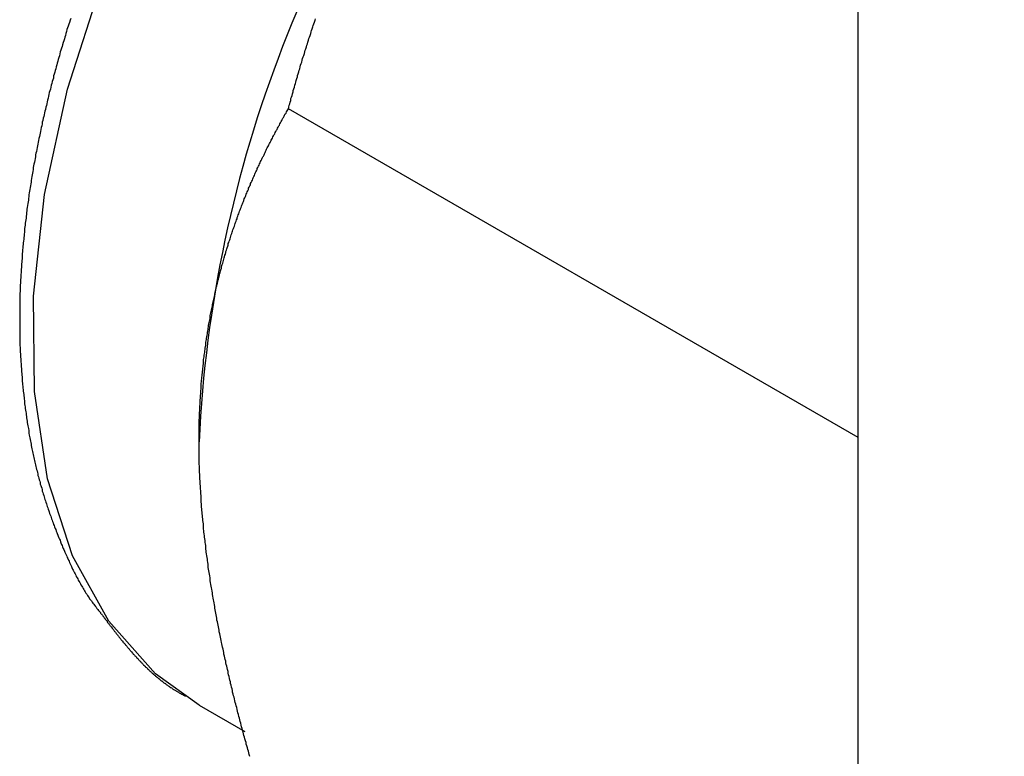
# Model space of a CAD drawing. Extents: x 7.6 to 27.1, y 2.7 to 20.5.
# Tile 107 of 136: x 22.705 to 23.044, y 16.338 to 16.592. Entities that reach past the tile are written whole.
import ezdxf

# ---------------------------------------------------------------- set-up
doc = ezdxf.new("R2010")
doc.units = 0
doc.layers.get('0').update_dxf_attribs({"linetype": 'CONTINUOUS'})

msp = doc.modelspace()

# ---------------------------------------------------------------- linework, layer by layer
at = {"color": 7, "linetype": 'CONTINUOUS'}
for p, q in [((22.99369, 15.32025), (22.99369, 16.74021)), ((22.99369, 16.44792), (22.7973, 16.56129)), ((22.76656, 16.35564), (22.78233, 16.34654))]:
    msp.add_line(p, q, dxfattribs=at)
at = {"color": 8, "linetype": 'CONTINUOUS', "flags": 128}
msp.add_lwpolyline([(22.73537, 16.38457), (22.72289, 16.40715), (22.71431, 16.43375), (22.70979, 16.46381), (22.70944, 16.49669), (22.71327, 16.53168), (22.72119, 16.56805), (22.73303, 16.605), (22.74854, 16.64177), (22.7674, 16.67756), (22.78919, 16.71161), (22.81346, 16.74319), (22.83969, 16.77164), (22.86731, 16.79634), (22.89575, 16.81678), (22.92439, 16.8325), (22.95262, 16.84319), (22.97984, 16.84861), (23.00547, 16.84864), (23.02897, 16.84328), (23.04404, 16.8363)], dxfattribs=at)
at = {"color": 7, "linetype": 'CONTINUOUS', "flags": 128}
msp.add_lwpolyline([(22.76656, 16.35564), (22.75146, 16.3665), (22.73537, 16.38457)], dxfattribs=at)
at = {"color": 7}
for points in [[(22.7223, 16.5924, 0), (22.7221, 16.5918, 0), (22.7219, 16.5911, 0), (22.7216, 16.5905, 0), (22.7214, 16.5898, 0), (22.7212, 16.5892, 0), (22.721, 16.5886, 0), (22.7208, 16.5879, 0), (22.7206, 16.5873, 0), (22.7205, 16.5866, 0), (22.7203, 16.586, 0), (22.7201, 16.5854, 0), (22.7199, 16.5847, 0), (22.7197, 16.5841, 0), (22.7195, 16.5834, 0), (22.7193, 16.5828, 0), (22.7191, 16.5822, 0), (22.7189, 16.5815, 0), (22.7187, 16.5809, 0), (22.7185, 16.5802, 0), (22.7184, 16.5796, 0), (22.7182, 16.579, 0), (22.718, 16.5783, 0), (22.7178, 16.5777, 0), (22.7176, 16.577, 0), (22.7175, 16.5764, 0), (22.7173, 16.5758, 0), (22.7171, 16.5751, 0), (22.7169, 16.5745, 0), (22.7168, 16.5739, 0), (22.7166, 16.5732, 0), (22.7164, 16.5726, 0), (22.7163, 16.5719, 0), (22.7161, 16.5713, 0), (22.7159, 16.5707, 0), (22.7158, 16.57, 0), (22.7156, 16.5694, 0), (22.7154, 16.5688, 0), (22.7153, 16.5681, 0), (22.7151, 16.5675, 0), (22.7149, 16.5669, 0), (22.7148, 16.5662, 0), (22.7146, 16.5656, 0), (22.7145, 16.5649, 0), (22.7143, 16.5643, 0), (22.7142, 16.5637, 0), (22.714, 16.563, 0), (22.7139, 16.5624, 0), (22.7137, 16.5618, 0), (22.7136, 16.5611, 0), (22.7134, 16.5605, 0), (22.7133, 16.5599, 0), (22.7131, 16.5592, 0), (22.713, 16.5586, 0), (22.7128, 16.558, 0), (22.7127, 16.5573, 0), (22.7125, 16.5567, 0), (22.7124, 16.5561, 0), (22.7123, 16.5554, 0), (22.7121, 16.5548, 0), (22.712, 16.5542, 0), (22.7119, 16.5535, 0), (22.7117, 16.5529, 0), (22.7116, 16.5523, 0), (22.7115, 16.5517, 0), (22.7113, 16.551, 0), (22.7112, 16.5504, 0), (22.7111, 16.5498, 0), (22.7109, 16.5491, 0), (22.7108, 16.5485, 0), (22.7107, 16.5479, 0), (22.7106, 16.5472, 0), (22.7105, 16.5466, 0), (22.7103, 16.546, 0), (22.7102, 16.5454, 0), (22.7101, 16.5447, 0), (22.71, 16.5441, 0), (22.7099, 16.5435, 0), (22.7098, 16.5429, 0), (22.7096, 16.5422, 0), (22.7095, 16.5416, 0), (22.7094, 16.541, 0), (22.7093, 16.5404, 0), (22.7092, 16.5397, 0), (22.7091, 16.5391, 0), (22.709, 16.5385, 0), (22.7089, 16.5379, 0), (22.7088, 16.5372, 0), (22.7087, 16.5366, 0), (22.7086, 16.536, 0), (22.7085, 16.5354, 0), (22.7084, 16.5347, 0), (22.7083, 16.5341, 0), (22.7082, 16.5335, 0), (22.7081, 16.5329, 0), (22.708, 16.5323, 0), (22.7079, 16.5316, 0), (22.7078, 16.531, 0), (22.7077, 16.5304, 0), (22.7077, 16.5298, 0), (22.7076, 16.5292, 0), (22.7075, 16.5286, 0), (22.7074, 16.5279, 0), (22.7073, 16.5273, 0), (22.7072, 16.5267, 0), (22.7072, 16.5261, 0), (22.7071, 16.5255, 0), (22.707, 16.5249, 0), (22.7069, 16.5242, 0), (22.7069, 16.5236, 0), (22.7068, 16.523, 0), (22.7067, 16.5224, 0), (22.7066, 16.5218, 0), (22.7066, 16.5212, 0), (22.7065, 16.5206, 0), (22.7064, 16.52, 0), (22.7064, 16.5193, 0), (22.7063, 16.5187, 0), (22.7062, 16.5181, 0), (22.7062, 16.5175, 0), (22.7061, 16.5169, 0), (22.7061, 16.5163, 0), (22.706, 16.5157, 0), (22.7059, 16.5151, 0), (22.7059, 16.5145, 0), (22.7058, 16.5139, 0), (22.7058, 16.5133, 0), (22.7057, 16.5127, 0), (22.7057, 16.512, 0), (22.7056, 16.5114, 0), (22.7056, 16.5108, 0), (22.7055, 16.5102, 0), (22.7055, 16.5096, 0), (22.7054, 16.509, 0), (22.7054, 16.5084, 0), (22.7053, 16.5078, 0), (22.7053, 16.5072, 0), (22.7053, 16.5066, 0), (22.7052, 16.506, 0), (22.7052, 16.5054, 0), (22.7052, 16.5048, 0), (22.7051, 16.5042, 0), (22.7051, 16.5036, 0), (22.7051, 16.503, 0), (22.705, 16.5024, 0), (22.705, 16.5018, 0), (22.705, 16.5012, 0), (22.7049, 16.5006, 0), (22.7049, 16.5001, 0), (22.7049, 16.4995, 0), (22.7049, 16.4989, 0), (22.7049, 16.4983, 0), (22.7048, 16.4977, 0), (22.7048, 16.4971, 0), (22.7048, 16.4965, 0), (22.7048, 16.4959, 0), (22.7048, 16.4953, 0), (22.7048, 16.4947, 0), (22.7047, 16.4941, 0), (22.7047, 16.4936, 0), (22.7047, 16.493, 0), (22.7047, 16.4924, 0), (22.7047, 16.4918, 0), (22.7047, 16.4912, 0), (22.7047, 16.4906, 0), (22.7047, 16.49, 0), (22.7047, 16.4895, 0), (22.7047, 16.4889, 0), (22.7047, 16.4883, 0), (22.7047, 16.4877, 0), (22.7047, 16.4871, 0), (22.7047, 16.4866, 0), (22.7047, 16.486, 0), (22.7047, 16.4854, 0), (22.7047, 16.4848, 0), (22.7047, 16.4842, 0), (22.7047, 16.4837, 0), (22.7047, 16.4831, 0), (22.7048, 16.4825, 0), (22.7048, 16.4819, 0), (22.7048, 16.4814, 0), (22.7048, 16.4808, 0), (22.7048, 16.4802, 0), (22.7048, 16.4796, 0), (22.7049, 16.4791, 0), (22.7049, 16.4785, 0), (22.7049, 16.4779, 0), (22.7049, 16.4774, 0), (22.705, 16.4768, 0), (22.705, 16.4762, 0), (22.705, 16.4757, 0), (22.7051, 16.4751, 0), (22.7051, 16.4745, 0), (22.7051, 16.474, 0), (22.7052, 16.4734, 0), (22.7052, 16.4728, 0), (22.7052, 16.4723, 0), (22.7053, 16.4717, 0), (22.7053, 16.4712, 0), (22.7053, 16.4706, 0), (22.7054, 16.47, 0), (22.7054, 16.4695, 0), (22.7055, 16.4689, 0), (22.7055, 16.4684, 0), (22.7056, 16.4678, 0), (22.7056, 16.4673, 0), (22.7057, 16.4667, 0), (22.7057, 16.4661, 0), (22.7058, 16.4656, 0), (22.7058, 16.465, 0), (22.7059, 16.4645, 0), (22.7059, 16.4639, 0), (22.706, 16.4634, 0), (22.7061, 16.4628, 0), (22.7061, 16.4623, 0), (22.7062, 16.4617, 0), (22.7062, 16.4612, 0), (22.7063, 16.4607, 0), (22.7064, 16.4601, 0), (22.7064, 16.4596, 0), (22.7065, 16.459, 0), (22.7066, 16.4585, 0), (22.7066, 16.4579, 0), (22.7067, 16.4574, 0), (22.7068, 16.4568, 0), (22.7069, 16.4563, 0), (22.7069, 16.4558, 0), (22.707, 16.4552, 0), (22.7071, 16.4547, 0), (22.7072, 16.4542, 0), (22.7073, 16.4536, 0), (22.7073, 16.4531, 0), (22.7074, 16.4526, 0), (22.7075, 16.452, 0), (22.7076, 16.4515, 0), (22.7077, 16.451, 0), (22.7078, 16.4504, 0), (22.7079, 16.4499, 0), (22.7079, 16.4494, 0), (22.708, 16.4488, 0), (22.7081, 16.4483, 0), (22.7082, 16.4478, 0), (22.7083, 16.4473, 0), (22.7084, 16.4467, 0), (22.7085, 16.4462, 0), (22.7086, 16.4457, 0), (22.7087, 16.4452, 0), (22.7088, 16.4446, 0), (22.7089, 16.4441, 0), (22.709, 16.4436, 0), (22.7091, 16.4431, 0), (22.7092, 16.4426, 0), (22.7094, 16.4421, 0), (22.7095, 16.4415, 0), (22.7096, 16.441, 0), (22.7097, 16.4405, 0), (22.7098, 16.44, 0), (22.7099, 16.4395, 0), (22.71, 16.439, 0), (22.7102, 16.4385, 0), (22.7103, 16.438, 0), (22.7104, 16.4375, 0), (22.7105, 16.4369, 0), (22.7107, 16.4364, 0), (22.7108, 16.4359, 0), (22.7109, 16.4354, 0), (22.711, 16.4349, 0), (22.7112, 16.4344, 0), (22.7113, 16.4339, 0), (22.7114, 16.4334, 0), (22.7116, 16.4329, 0), (22.7117, 16.4324, 0), (22.7118, 16.4319, 0), (22.712, 16.4314, 0), (22.7121, 16.431, 0), (22.7123, 16.4305, 0), (22.7124, 16.43, 0), (22.7125, 16.4295, 0), (22.7127, 16.429, 0), (22.7128, 16.4285, 0), (22.713, 16.428, 0), (22.7131, 16.4275, 0), (22.7133, 16.427, 0), (22.7134, 16.4266, 0), (22.7136, 16.4261, 0), (22.7137, 16.4256, 0), (22.7139, 16.4251, 0), (22.7141, 16.4246, 0), (22.7142, 16.4242, 0), (22.7144, 16.4237, 0), (22.7145, 16.4232, 0), (22.7147, 16.4227, 0), (22.7149, 16.4223, 0), (22.715, 16.4218, 0), (22.7152, 16.4213, 0), (22.7154, 16.4208, 0), (22.7155, 16.4204, 0), (22.7157, 16.4199, 0), (22.7159, 16.4194, 0), (22.716, 16.419, 0), (22.7162, 16.4185, 0), (22.7164, 16.418, 0), (22.7166, 16.4176, 0), (22.7167, 16.4171, 0), (22.7169, 16.4166, 0), (22.7171, 16.4162, 0), (22.7173, 16.4157, 0), (22.7175, 16.4152, 0), (22.7176, 16.4148, 0), (22.7178, 16.4143, 0), (22.718, 16.4139, 0), (22.7182, 16.4134, 0), (22.7184, 16.4129, 0), (22.7186, 16.4125, 0), (22.7188, 16.412, 0), (22.7189, 16.4116, 0), (22.7191, 16.4111, 0), (22.7193, 16.4107, 0), (22.7195, 16.4102, 0), (22.7197, 16.4097, 0), (22.7199, 16.4093, 0), (22.7201, 16.4088, 0), (22.7203, 16.4084, 0), (22.7205, 16.4079, 0), (22.7207, 16.4075, 0), (22.7209, 16.407, 0), (22.7211, 16.4066, 0), (22.7213, 16.4062, 0), (22.7215, 16.4057, 0), (22.7217, 16.4053, 0), (22.7219, 16.4048, 0), (22.7221, 16.4044, 0), (22.7223, 16.4039, 0), (22.7225, 16.4035, 0), (22.7227, 16.4031, 0), (22.7229, 16.4026, 0), (22.7231, 16.4022, 0), (22.7234, 16.4018, 0), (22.7236, 16.4013, 0), (22.7238, 16.4009, 0), (22.724, 16.4005, 0), (22.7242, 16.4, 0), (22.7245, 16.3996, 0), (22.7247, 16.3992, 0), (22.7249, 16.3988, 0), (22.7251, 16.3984, 0), (22.7254, 16.3979, 0), (22.7256, 16.3975, 0), (22.7258, 16.3971, 0), (22.7261, 16.3967, 0), (22.7263, 16.3963, 0), (22.7266, 16.3959, 0), (22.7268, 16.3955, 0), (22.727, 16.3951, 0), (22.7273, 16.3947, 0), (22.7275, 16.3943, 0), (22.7278, 16.3939, 0), (22.7281, 16.3935, 0), (22.7283, 16.3931, 0), (22.7286, 16.3927, 0), (22.7288, 16.3923, 0), (22.7291, 16.392, 0), (22.7294, 16.3916, 0), (22.7297, 16.3912, 0), (22.7299, 16.3908, 0), (22.7302, 16.3905, 0), (22.7305, 16.3901, 0), (22.7308, 16.3897, 0), (22.7311, 16.3894, 0), (22.7313, 16.389, 0), (22.7316, 16.3887, 0), (22.7319, 16.3883, 0), (22.7322, 16.3879, 0), (22.7325, 16.3876, 0)], [(22.7973, 16.5613, 0), (22.7975, 16.5619, 0), (22.7976, 16.5625, 0), (22.7978, 16.563, 0), (22.7979, 16.5636, 0), (22.7981, 16.5642, 0), (22.7982, 16.5648, 0), (22.7984, 16.5653, 0), (22.7986, 16.5659, 0), (22.7987, 16.5665, 0), (22.7989, 16.5671, 0), (22.799, 16.5676, 0), (22.7992, 16.5682, 0), (22.7994, 16.5688, 0), (22.7995, 16.5694, 0), (22.7997, 16.57, 0), (22.7999, 16.5705, 0), (22.8, 16.5711, 0), (22.8002, 16.5717, 0), (22.8004, 16.5723, 0), (22.8005, 16.5728, 0), (22.8007, 16.5734, 0), (22.8009, 16.574, 0), (22.801, 16.5746, 0), (22.8012, 16.5751, 0), (22.8014, 16.5757, 0), (22.8015, 16.5763, 0), (22.8017, 16.5769, 0), (22.8019, 16.5774, 0), (22.8021, 16.578, 0), (22.8022, 16.5786, 0), (22.8024, 16.5792, 0), (22.8026, 16.5797, 0), (22.8028, 16.5803, 0), (22.803, 16.5809, 0), (22.8031, 16.5815, 0), (22.8033, 16.582, 0), (22.8035, 16.5826, 0), (22.8037, 16.5832, 0), (22.8039, 16.5837, 0), (22.804, 16.5843, 0), (22.8042, 16.5849, 0), (22.8044, 16.5855, 0), (22.8046, 16.586, 0), (22.8048, 16.5866, 0), (22.805, 16.5872, 0), (22.8051, 16.5878, 0), (22.8053, 16.5883, 0), (22.8055, 16.5889, 0), (22.8057, 16.5895, 0), (22.8059, 16.59, 0), (22.8061, 16.5906, 0), (22.8063, 16.5912, 0), (22.8065, 16.5918, 0), (22.8067, 16.5923, 0)], [(22.7665, 16.4465, 0), (22.7665, 16.447, 0), (22.7665, 16.4476, 0), (22.7665, 16.4481, 0), (22.7665, 16.4486, 0), (22.7665, 16.4492, 0), (22.7666, 16.4497, 0), (22.7666, 16.4503, 0), (22.7666, 16.4508, 0), (22.7666, 16.4514, 0), (22.7666, 16.4519, 0), (22.7666, 16.4524, 0), (22.7666, 16.453, 0), (22.7666, 16.4535, 0), (22.7666, 16.454, 0), (22.7667, 16.4546, 0), (22.7667, 16.4551, 0), (22.7667, 16.4557, 0), (22.7667, 16.4562, 0), (22.7667, 16.4567, 0), (22.7668, 16.4572, 0), (22.7668, 16.4578, 0), (22.7668, 16.4583, 0), (22.7668, 16.4588, 0), (22.7669, 16.4594, 0), (22.7669, 16.4599, 0), (22.7669, 16.4604, 0), (22.7669, 16.4609, 0), (22.767, 16.4615, 0), (22.767, 16.462, 0), (22.767, 16.4625, 0), (22.7671, 16.463, 0), (22.7671, 16.4635, 0), (22.7671, 16.4641, 0), (22.7672, 16.4646, 0), (22.7672, 16.4651, 0), (22.7673, 16.4656, 0), (22.7673, 16.4661, 0), (22.7673, 16.4667, 0), (22.7674, 16.4672, 0), (22.7674, 16.4677, 0), (22.7675, 16.4682, 0), (22.7675, 16.4687, 0), (22.7676, 16.4692, 0), (22.7676, 16.4697, 0), (22.7677, 16.4702, 0), (22.7677, 16.4707, 0), (22.7678, 16.4713, 0), (22.7678, 16.4718, 0), (22.7679, 16.4723, 0), (22.7679, 16.4728, 0), (22.768, 16.4733, 0), (22.768, 16.4738, 0), (22.7681, 16.4743, 0), (22.7681, 16.4748, 0), (22.7682, 16.4753, 0), (22.7683, 16.4758, 0), (22.7683, 16.4763, 0), (22.7684, 16.4768, 0), (22.7685, 16.4773, 0), (22.7685, 16.4778, 0), (22.7686, 16.4783, 0), (22.7686, 16.4788, 0), (22.7687, 16.4793, 0), (22.7688, 16.4798, 0), (22.7689, 16.4803, 0), (22.7689, 16.4808, 0), (22.769, 16.4813, 0), (22.7691, 16.4817, 0), (22.7691, 16.4822, 0), (22.7692, 16.4827, 0), (22.7693, 16.4832, 0), (22.7694, 16.4837, 0), (22.7694, 16.4842, 0), (22.7695, 16.4847, 0), (22.7696, 16.4852, 0), (22.7697, 16.4856, 0), (22.7698, 16.4861, 0), (22.7698, 16.4866, 0), (22.7699, 16.4871, 0), (22.77, 16.4876, 0), (22.7701, 16.4881, 0), (22.7702, 16.4885, 0), (22.7703, 16.489, 0), (22.7704, 16.4895, 0), (22.7704, 16.49, 0), (22.7705, 16.4905, 0), (22.7706, 16.4909, 0), (22.7707, 16.4914, 0), (22.7708, 16.4919, 0), (22.7709, 16.4924, 0), (22.771, 16.4928, 0), (22.7711, 16.4933, 0), (22.7712, 16.4938, 0), (22.7713, 16.4943, 0), (22.7714, 16.4947, 0), (22.7715, 16.4952, 0), (22.7716, 16.4957, 0), (22.7717, 16.4961, 0), (22.7718, 16.4966, 0), (22.7719, 16.4971, 0), (22.772, 16.4975, 0), (22.7721, 16.498, 0), (22.7722, 16.4985, 0), (22.7723, 16.4989, 0), (22.7724, 16.4994, 0), (22.7725, 16.4999, 0), (22.7726, 16.5003, 0), (22.7728, 16.5008, 0), (22.7729, 16.5012, 0), (22.773, 16.5017, 0), (22.7731, 16.5022, 0), (22.7732, 16.5026, 0), (22.7733, 16.5031, 0), (22.7734, 16.5035, 0), (22.7736, 16.504, 0), (22.7737, 16.5045, 0), (22.7738, 16.5049, 0), (22.7739, 16.5054, 0), (22.774, 16.5058, 0), (22.7742, 16.5063, 0), (22.7743, 16.5067, 0), (22.7744, 16.5072, 0), (22.7745, 16.5076, 0), (22.7747, 16.5081, 0), (22.7748, 16.5085, 0), (22.7749, 16.509, 0), (22.775, 16.5094, 0), (22.7752, 16.5099, 0), (22.7753, 16.5103, 0), (22.7754, 16.5108, 0), (22.7756, 16.5112, 0), (22.7757, 16.5117, 0), (22.7758, 16.5121, 0), (22.776, 16.5125, 0), (22.7761, 16.513, 0), (22.7762, 16.5134, 0), (22.7764, 16.5139, 0), (22.7765, 16.5143, 0), (22.7766, 16.5148, 0), (22.7768, 16.5152, 0), (22.7769, 16.5156, 0), (22.7771, 16.5161, 0), (22.7772, 16.5165, 0), (22.7773, 16.5169, 0), (22.7775, 16.5174, 0), (22.7776, 16.5178, 0), (22.7778, 16.5183, 0), (22.7779, 16.5187, 0), (22.7781, 16.5191, 0), (22.7782, 16.5196, 0), (22.7784, 16.52, 0), (22.7785, 16.5204, 0), (22.7787, 16.5208, 0), (22.7788, 16.5213, 0), (22.779, 16.5217, 0), (22.7791, 16.5221, 0), (22.7793, 16.5226, 0), (22.7794, 16.523, 0), (22.7796, 16.5234, 0), (22.7797, 16.5238, 0), (22.7799, 16.5243, 0), (22.78, 16.5247, 0), (22.7802, 16.5251, 0), (22.7803, 16.5255, 0), (22.7805, 16.526, 0), (22.7807, 16.5264, 0), (22.7808, 16.5268, 0), (22.781, 16.5272, 0), (22.7811, 16.5277, 0), (22.7813, 16.5281, 0), (22.7815, 16.5285, 0), (22.7816, 16.5289, 0), (22.7818, 16.5293, 0), (22.782, 16.5297, 0), (22.7821, 16.5302, 0), (22.7823, 16.5306, 0), (22.7825, 16.531, 0), (22.7826, 16.5314, 0), (22.7828, 16.5318, 0), (22.783, 16.5322, 0), (22.7831, 16.5326, 0), (22.7833, 16.533, 0), (22.7835, 16.5335, 0), (22.7836, 16.5339, 0), (22.7838, 16.5343, 0), (22.784, 16.5347, 0), (22.7842, 16.5351, 0), (22.7843, 16.5355, 0), (22.7845, 16.5359, 0), (22.7847, 16.5363, 0), (22.7849, 16.5367, 0), (22.785, 16.5371, 0), (22.7852, 16.5375, 0), (22.7854, 16.5379, 0), (22.7856, 16.5383, 0), (22.7857, 16.5387, 0), (22.7859, 16.5391, 0), (22.7861, 16.5395, 0), (22.7863, 16.5399, 0), (22.7865, 16.5403, 0), (22.7866, 16.5407, 0), (22.7868, 16.5411, 0), (22.787, 16.5415, 0), (22.7872, 16.5419, 0), (22.7874, 16.5423, 0), (22.7876, 16.5427, 0), (22.7877, 16.5431, 0), (22.7879, 16.5435, 0), (22.7881, 16.5439, 0), (22.7883, 16.5443, 0), (22.7885, 16.5447, 0), (22.7887, 16.545, 0), (22.7889, 16.5454, 0), (22.7891, 16.5458, 0), (22.7893, 16.5462, 0), (22.7894, 16.5466, 0), (22.7896, 16.547, 0), (22.7898, 16.5474, 0), (22.79, 16.5478, 0), (22.7902, 16.5482, 0), (22.7904, 16.5485, 0), (22.7906, 16.5489, 0), (22.7908, 16.5493, 0), (22.791, 16.5497, 0), (22.7912, 16.5501, 0), (22.7914, 16.5505, 0), (22.7916, 16.5508, 0), (22.7918, 16.5512, 0), (22.792, 16.5516, 0), (22.7922, 16.552, 0), (22.7924, 16.5524, 0), (22.7926, 16.5527, 0), (22.7928, 16.5531, 0), (22.793, 16.5535, 0), (22.7932, 16.5539, 0), (22.7934, 16.5542, 0), (22.7936, 16.5546, 0), (22.7938, 16.555, 0), (22.794, 16.5554, 0), (22.7942, 16.5557, 0), (22.7944, 16.5561, 0), (22.7946, 16.5565, 0), (22.7948, 16.5569, 0), (22.795, 16.5572, 0), (22.7952, 16.5576, 0), (22.7954, 16.558, 0), (22.7956, 16.5583, 0), (22.7958, 16.5587, 0), (22.796, 16.5591, 0), (22.7962, 16.5595, 0), (22.7965, 16.5598, 0), (22.7967, 16.5602, 0), (22.7969, 16.5606, 0), (22.7971, 16.5609, 0), (22.7973, 16.5613, 0)], [(22.784, 16.338, 0), (22.7838, 16.3386, 0), (22.7837, 16.3392, 0), (22.7835, 16.3398, 0), (22.7833, 16.3404, 0), (22.7832, 16.341, 0), (22.783, 16.3416, 0), (22.7828, 16.3422, 0), (22.7827, 16.3428, 0), (22.7825, 16.3434, 0), (22.7823, 16.344, 0), (22.7822, 16.3446, 0), (22.782, 16.3452, 0), (22.7818, 16.3458, 0), (22.7817, 16.3464, 0), (22.7815, 16.347, 0), (22.7814, 16.3476, 0), (22.7812, 16.3482, 0), (22.781, 16.3488, 0), (22.7809, 16.3494, 0), (22.7807, 16.35, 0), (22.7806, 16.3506, 0), (22.7804, 16.3512, 0), (22.7802, 16.3518, 0), (22.7801, 16.3524, 0), (22.7799, 16.353, 0), (22.7798, 16.3536, 0), (22.7796, 16.3542, 0), (22.7795, 16.3548, 0), (22.7793, 16.3554, 0), (22.7792, 16.356, 0), (22.779, 16.3566, 0), (22.7789, 16.3572, 0), (22.7787, 16.3578, 0), (22.7786, 16.3584, 0), (22.7784, 16.3589, 0), (22.7783, 16.3595, 0), (22.7781, 16.3601, 0), (22.778, 16.3607, 0), (22.7779, 16.3613, 0), (22.7777, 16.3619, 0), (22.7776, 16.3625, 0), (22.7774, 16.3631, 0), (22.7773, 16.3637, 0), (22.7771, 16.3643, 0), (22.777, 16.3649, 0), (22.7769, 16.3655, 0), (22.7767, 16.3661, 0), (22.7766, 16.3667, 0), (22.7765, 16.3673, 0), (22.7763, 16.3679, 0), (22.7762, 16.3685, 0), (22.7761, 16.3691, 0), (22.7759, 16.3697, 0), (22.7758, 16.3702, 0), (22.7757, 16.3708, 0), (22.7755, 16.3714, 0), (22.7754, 16.372, 0), (22.7753, 16.3726, 0), (22.7751, 16.3732, 0), (22.775, 16.3738, 0), (22.7749, 16.3744, 0), (22.7748, 16.375, 0), (22.7746, 16.3756, 0), (22.7745, 16.3762, 0), (22.7744, 16.3768, 0), (22.7743, 16.3773, 0), (22.7741, 16.3779, 0), (22.774, 16.3785, 0), (22.7739, 16.3791, 0), (22.7738, 16.3797, 0), (22.7737, 16.3803, 0), (22.7735, 16.3809, 0), (22.7734, 16.3815, 0), (22.7733, 16.3821, 0), (22.7732, 16.3827, 0), (22.7731, 16.3832, 0), (22.773, 16.3838, 0), (22.7729, 16.3844, 0), (22.7727, 16.385, 0), (22.7726, 16.3856, 0), (22.7725, 16.3862, 0), (22.7724, 16.3868, 0), (22.7723, 16.3874, 0), (22.7722, 16.3879, 0), (22.7721, 16.3885, 0), (22.772, 16.3891, 0), (22.7719, 16.3897, 0), (22.7718, 16.3903, 0), (22.7717, 16.3909, 0), (22.7716, 16.3915, 0), (22.7715, 16.392, 0), (22.7714, 16.3926, 0), (22.7713, 16.3932, 0), (22.7712, 16.3938, 0), (22.7711, 16.3944, 0), (22.771, 16.395, 0), (22.7709, 16.3956, 0), (22.7708, 16.3961, 0), (22.7707, 16.3967, 0), (22.7706, 16.3973, 0), (22.7705, 16.3979, 0), (22.7704, 16.3985, 0), (22.7703, 16.3991, 0), (22.7703, 16.3996, 0), (22.7702, 16.4002, 0), (22.7701, 16.4008, 0), (22.77, 16.4014, 0), (22.7699, 16.402, 0), (22.7698, 16.4026, 0), (22.7697, 16.4031, 0), (22.7697, 16.4037, 0), (22.7696, 16.4043, 0), (22.7695, 16.4049, 0), (22.7694, 16.4055, 0), (22.7694, 16.406, 0), (22.7693, 16.4066, 0), (22.7692, 16.4072, 0), (22.7691, 16.4078, 0), (22.769, 16.4084, 0), (22.769, 16.4089, 0), (22.7689, 16.4095, 0), (22.7688, 16.4101, 0), (22.7688, 16.4107, 0), (22.7687, 16.4113, 0), (22.7686, 16.4118, 0), (22.7686, 16.4124, 0), (22.7685, 16.413, 0), (22.7684, 16.4136, 0), (22.7684, 16.4141, 0), (22.7683, 16.4147, 0), (22.7682, 16.4153, 0), (22.7682, 16.4159, 0), (22.7681, 16.4164, 0), (22.7681, 16.417, 0), (22.768, 16.4176, 0), (22.768, 16.4182, 0), (22.7679, 16.4188, 0), (22.7678, 16.4193, 0), (22.7678, 16.4199, 0), (22.7677, 16.4205, 0), (22.7677, 16.4211, 0), (22.7676, 16.4216, 0), (22.7676, 16.4222, 0), (22.7675, 16.4228, 0), (22.7675, 16.4233, 0), (22.7674, 16.4239, 0), (22.7674, 16.4245, 0), (22.7674, 16.4251, 0), (22.7673, 16.4256, 0), (22.7673, 16.4262, 0), (22.7672, 16.4268, 0), (22.7672, 16.4274, 0), (22.7672, 16.4279, 0), (22.7671, 16.4285, 0), (22.7671, 16.4291, 0), (22.7671, 16.4296, 0), (22.767, 16.4302, 0), (22.767, 16.4308, 0), (22.767, 16.4313, 0), (22.7669, 16.4319, 0), (22.7669, 16.4325, 0), (22.7669, 16.433, 0), (22.7668, 16.4336, 0), (22.7668, 16.4342, 0), (22.7668, 16.4347, 0), (22.7668, 16.4353, 0), (22.7667, 16.4359, 0), (22.7667, 16.4364, 0), (22.7667, 16.437, 0), (22.7667, 16.4376, 0), (22.7667, 16.4381, 0), (22.7666, 16.4387, 0), (22.7666, 16.4392, 0), (22.7666, 16.4398, 0), (22.7666, 16.4404, 0), (22.7666, 16.4409, 0), (22.7666, 16.4415, 0), (22.7666, 16.442, 0), (22.7666, 16.4426, 0), (22.7666, 16.4431, 0), (22.7665, 16.4437, 0), (22.7665, 16.4443, 0), (22.7665, 16.4448, 0), (22.7665, 16.4454, 0), (22.7665, 16.4459, 0), (22.7665, 16.4465, 0)], [(22.7325, 16.3876, 0), (22.7326, 16.3874, 0), (22.7328, 16.3872, 0), (22.7329, 16.3871, 0), (22.733, 16.3869, 0), (22.7332, 16.3867, 0), (22.7333, 16.3865, 0), (22.7334, 16.3864, 0), (22.7336, 16.3862, 0), (22.7337, 16.386, 0), (22.7338, 16.3858, 0), (22.734, 16.3857, 0), (22.7341, 16.3855, 0), (22.7342, 16.3853, 0), (22.7344, 16.3851, 0), (22.7345, 16.385, 0), (22.7346, 16.3848, 0), (22.7348, 16.3846, 0), (22.7349, 16.3844, 0), (22.735, 16.3842, 0), (22.7351, 16.3841, 0), (22.7353, 16.3839, 0), (22.7354, 16.3837, 0), (22.7355, 16.3835, 0), (22.7357, 16.3834, 0), (22.7358, 16.3832, 0), (22.7359, 16.383, 0), (22.7361, 16.3829, 0), (22.7362, 16.3827, 0), (22.7364, 16.3825, 0), (22.7365, 16.3823, 0), (22.7366, 16.3822, 0), (22.7368, 16.382, 0), (22.7369, 16.3818, 0), (22.737, 16.3816, 0), (22.7372, 16.3815, 0), (22.7373, 16.3813, 0), (22.7374, 16.3811, 0), (22.7376, 16.3809, 0), (22.7377, 16.3808, 0), (22.7378, 16.3806, 0), (22.738, 16.3804, 0), (22.7381, 16.3802, 0), (22.7382, 16.3801, 0), (22.7384, 16.3799, 0), (22.7385, 16.3797, 0), (22.7386, 16.3796, 0), (22.7388, 16.3794, 0), (22.7389, 16.3792, 0), (22.7391, 16.379, 0), (22.7392, 16.3789, 0), (22.7393, 16.3787, 0), (22.7395, 16.3785, 0), (22.7396, 16.3784, 0), (22.7397, 16.3782, 0), (22.7399, 16.378, 0), (22.74, 16.3778, 0), (22.7402, 16.3777, 0), (22.7403, 16.3775, 0), (22.7404, 16.3773, 0), (22.7406, 16.3772, 0), (22.7407, 16.377, 0), (22.7409, 16.3768, 0), (22.741, 16.3767, 0), (22.7411, 16.3765, 0), (22.7413, 16.3763, 0), (22.7414, 16.3762, 0), (22.7416, 16.376, 0), (22.7417, 16.3758, 0), (22.7418, 16.3757, 0), (22.742, 16.3755, 0), (22.7421, 16.3753, 0), (22.7423, 16.3752, 0), (22.7424, 16.375, 0), (22.7425, 16.3748, 0), (22.7427, 16.3747, 0), (22.7428, 16.3745, 0), (22.743, 16.3743, 0), (22.7431, 16.3742, 0), (22.7433, 16.374, 0), (22.7434, 16.3738, 0), (22.7436, 16.3737, 0), (22.7437, 16.3735, 0), (22.7438, 16.3733, 0), (22.744, 16.3732, 0), (22.7441, 16.373, 0), (22.7443, 16.3729, 0), (22.7444, 16.3727, 0), (22.7446, 16.3725, 0), (22.7447, 16.3724, 0), (22.7449, 16.3722, 0), (22.745, 16.372, 0), (22.7452, 16.3719, 0), (22.7453, 16.3717, 0), (22.7455, 16.3716, 0), (22.7456, 16.3714, 0), (22.7458, 16.3713, 0), (22.7459, 16.3711, 0), (22.7461, 16.3709, 0), (22.7462, 16.3708, 0), (22.7464, 16.3706, 0), (22.7465, 16.3705, 0), (22.7467, 16.3703, 0), (22.7468, 16.3702, 0), (22.747, 16.37, 0), (22.7471, 16.3698, 0), (22.7473, 16.3697, 0), (22.7474, 16.3695, 0), (22.7476, 16.3694, 0), (22.7477, 16.3692, 0), (22.7479, 16.3691, 0), (22.748, 16.3689, 0), (22.7482, 16.3688, 0), (22.7484, 16.3686, 0), (22.7485, 16.3685, 0), (22.7487, 16.3683, 0), (22.7488, 16.3682, 0), (22.749, 16.368, 0), (22.7491, 16.3679, 0), (22.7493, 16.3677, 0), (22.7494, 16.3676, 0), (22.7496, 16.3674, 0), (22.7498, 16.3673, 0), (22.7499, 16.3671, 0), (22.7501, 16.367, 0), (22.7502, 16.3668, 0), (22.7504, 16.3667, 0), (22.7506, 16.3666, 0), (22.7507, 16.3664, 0), (22.7509, 16.3663, 0), (22.7511, 16.3661, 0), (22.7512, 16.366, 0), (22.7514, 16.3659, 0), (22.7515, 16.3657, 0), (22.7517, 16.3656, 0), (22.7519, 16.3654, 0), (22.752, 16.3653, 0), (22.7522, 16.3652, 0), (22.7524, 16.365, 0), (22.7525, 16.3649, 0), (22.7527, 16.3648, 0), (22.7529, 16.3646, 0), (22.753, 16.3645, 0), (22.7532, 16.3643, 0), (22.7534, 16.3642, 0), (22.7535, 16.3641, 0), (22.7537, 16.364, 0), (22.7539, 16.3638, 0), (22.754, 16.3637, 0), (22.7542, 16.3636, 0), (22.7544, 16.3634, 0), (22.7546, 16.3633, 0), (22.7547, 16.3632, 0), (22.7549, 16.3631, 0), (22.7551, 16.3629, 0), (22.7552, 16.3628, 0), (22.7554, 16.3627, 0), (22.7556, 16.3626, 0), (22.7558, 16.3624, 0), (22.7559, 16.3623, 0), (22.7561, 16.3622, 0), (22.7563, 16.3621, 0), (22.7565, 16.3619, 0), (22.7566, 16.3618, 0), (22.7568, 16.3617, 0), (22.757, 16.3616, 0), (22.7572, 16.3615, 0), (22.7574, 16.3614, 0), (22.7575, 16.3612, 0), (22.7577, 16.3611, 0), (22.7579, 16.361, 0), (22.7581, 16.3609, 0), (22.7583, 16.3608, 0), (22.7584, 16.3607, 0), (22.7586, 16.3606, 0), (22.7588, 16.3605, 0), (22.759, 16.3604, 0), (22.7592, 16.3603, 0), (22.7594, 16.3601, 0), (22.7595, 16.36, 0), (22.7597, 16.3599, 0), (22.7599, 16.3598, 0), (22.7601, 16.3597, 0), (22.7603, 16.3596, 0), (22.7605, 16.3595, 0), (22.7607, 16.3594, 0), (22.7608, 16.3593, 0), (22.761, 16.3592, 0), (22.7612, 16.3591, 0), (22.7614, 16.359, 0), (22.7616, 16.3589, 0), (22.7618, 16.3588, 0)]]:
    msp.add_polyline3d(points, dxfattribs=at)
at = {"color": 7, "linetype": 'CONTINUOUS'}
msp.add_arc((23.19776, 16.42659), 0.43169, 140.2279, 177.3607, dxfattribs=at)

doc.saveas('drawing.dxf')
